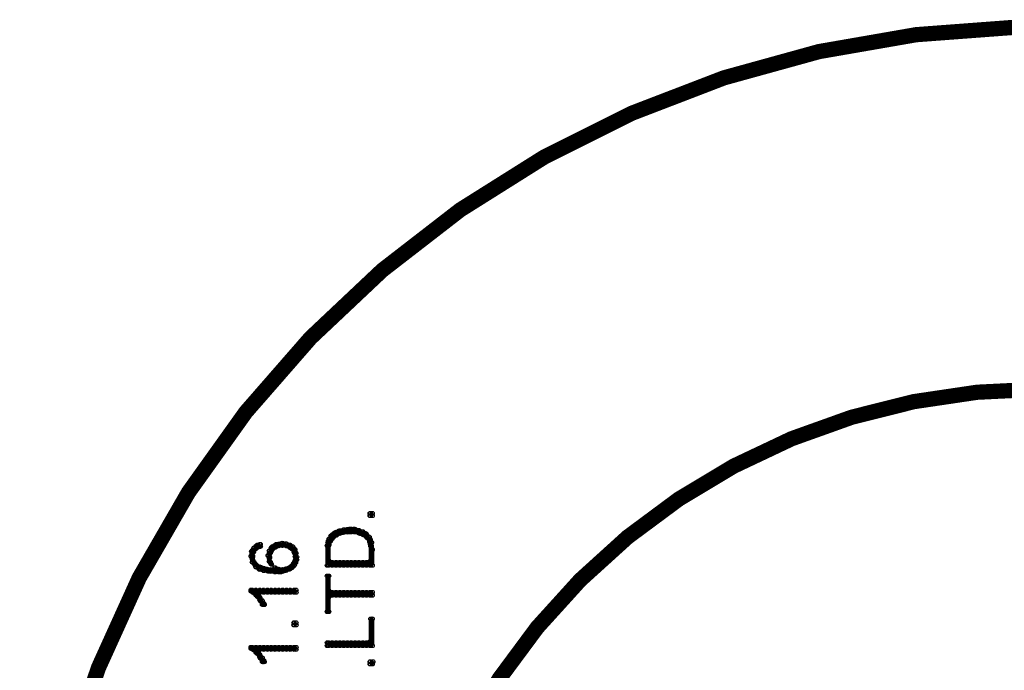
# Model space of a CAD drawing. Extents: x 97 to 162, y 100 to 201.
# Tile 40 of 70: x 135 to 148, y 146 to 155. Entities that reach past the tile are written whole.
import ezdxf

# ---------------------------------------------------------------- set-up
doc = ezdxf.new("R2010")
doc.units = 0
doc.layers.get('0').update_dxf_attribs({"linetype": 'CONTINUOUS'})
for name, color, linetype in [('C-MASK_GBR', 7, 'CONTINUOUS'), ('C-SILK_GBR', 6, 'CONTINUOUS'), ('S-MASK_GBR', 1, 'CONTINUOUS'), ('S-SILK_GBR', 4, 'CONTINUOUS')]:
    doc.layers.add(name, color=color, linetype=linetype)

# ---------------------------------------------------------------- blocks, each defined once
blk = doc.blocks.new('ROUND_2')
blk.add_circle((0, 0), 0.025)

msp = doc.modelspace()

# ---------------------------------------------------------------- linework, layer by layer
at = {"layer": 'C-MASK_GBR', "const_width": 0.199898}
msp.add_lwpolyline([(147.951952, 154.795474, 0.8105196), (143.23187, 129.20345)], format="xyb", dxfattribs=at)
msp.add_lwpolyline([(139.749784, 141.500098, 1), (156.85008, 141.500098, 1)], format="xyb", close=True, dxfattribs=at)
at = {"layer": 'C-SILK_GBR', "const_width": 0.199898}
msp.add_lwpolyline([(147.951952, 154.795474, 0.8105196), (143.23187, 129.20345)], format="xyb", dxfattribs=at)
msp.add_lwpolyline([(139.749784, 141.500098, 1), (156.85008, 141.500098, 1)], format="xyb", close=True, dxfattribs=at)
at = {"layer": 'C-SILK_GBR', "const_width": 0.050038}
for points in [[(139.526772, 148.420582), (139.496546, 148.420582)], [(139.496546, 148.420582), (139.496546, 148.390102)], [(139.500102, 148.390102), (139.500102, 148.420582)], [(139.526772, 148.390102), (139.526772, 148.420582)], [(139.496546, 148.390102), (139.526772, 148.390102)], [(139.029186, 148.165058), (138.981688, 148.125434)], [(139.08659, 148.189696), (139.029186, 148.165058)], [(139.050014, 148.13153), (139.050014, 148.173948)], [(139.05992, 148.138134), (139.122404, 148.165058)], [(139.154408, 148.206714), (139.08659, 148.189696)], [(139.100052, 148.155406), (139.100052, 148.192998)], [(139.122404, 148.165058), (139.12977, 148.166836)], [(139.12977, 148.166836), (139.228068, 148.175726)], [(139.15009, 148.168614), (139.15009, 148.205444)], [(139.231624, 148.215096), (139.154408, 148.206714)], [(139.199874, 148.173186), (139.199874, 148.21154)], [(139.228068, 148.175726), (139.230354, 148.17598)], [(139.230354, 148.17598), (139.292838, 148.17598)], [(139.289282, 148.215096), (139.231624, 148.215096)], [(139.249912, 148.17598), (139.249912, 148.215096)], [(139.347956, 148.198332), (139.289282, 148.215096)], [(139.292838, 148.17598), (139.299696, 148.174964)], [(139.299696, 148.174964), (139.36218, 148.157184)], [(139.29995, 148.174964), (139.29995, 148.212048)], [(139.398502, 148.181568), (139.347956, 148.198332)], [(139.349988, 148.160486), (139.349988, 148.197824)], [(139.36218, 148.157184), (139.36472, 148.156168)], [(139.36472, 148.156168), (139.40917, 148.138388)], [(139.438126, 148.157946), (139.398502, 148.181568)], [(139.400026, 148.142198), (139.400026, 148.180552)], [(139.486132, 148.109686), (139.438126, 148.157946)], [(139.450064, 148.108924), (139.450064, 148.146008)], [(138.056874, 148.015198), (138.018774, 148.0058)], [(138.060176, 147.985988), (138.056874, 148.015198)], [(138.33856, 148.02993), (138.26617, 148.013928)], [(138.299952, 147.993608), (138.299952, 148.021294)], [(138.394186, 148.022056), (138.33856, 148.02993)], [(138.34999, 147.999704), (138.34999, 148.028406)], [(138.442954, 148.0058), (138.394186, 148.022056)], [(138.400028, 147.992592), (138.400028, 148.020024)], [(138.942064, 148.037296), (138.933936, 147.996656)], [(138.958574, 148.086826), (138.942064, 148.037296)], [(138.949938, 147.738338), (138.949938, 148.061172)], [(138.95705, 148.00834), (138.975084, 148.053044)], [(138.981688, 148.125434), (138.958574, 148.086826)], [(138.975084, 148.053044), (138.978132, 148.058632)], [(138.978132, 148.058632), (139.005056, 148.094446)], [(138.999976, 148.087842), (138.999976, 148.140674)], [(139.005056, 148.094446), (139.009374, 148.099018)], [(139.009374, 148.099018), (139.054078, 148.134578)], [(139.054078, 148.134578), (139.05992, 148.138134)], [(139.40917, 148.138388), (139.415012, 148.135086)], [(139.415012, 148.135086), (139.450826, 148.108416)], [(139.450826, 148.108416), (139.456414, 148.10232)], [(139.456414, 148.10232), (139.492228, 148.048726)], [(139.51839, 148.037296), (139.486132, 148.109686)], [(139.492228, 148.048726), (139.496038, 148.039836)], [(139.496038, 148.039836), (139.504928, 147.995132)], [(139.500102, 148.019516), (139.500102, 148.078698)], [(139.526772, 147.944332), (139.51839, 148.037296)], [(137.941812, 147.921472), (137.934192, 147.85975)], [(137.972292, 147.966938), (137.941812, 147.921472)], [(137.94994, 147.78101), (137.94994, 147.93341)], [(137.955782, 147.863814), (137.964672, 147.908518)], [(137.964672, 147.908518), (137.969244, 147.918678)], [(137.969244, 147.918678), (137.996168, 147.954238)], [(138.018774, 148.0058), (137.972292, 147.966938)], [(137.996168, 147.954238), (138.002264, 147.96008)], [(137.999978, 147.958556), (137.999978, 147.990052)], [(138.002264, 147.96008), (138.028934, 147.97786)], [(138.028934, 147.97786), (138.038078, 147.98167)], [(138.038078, 147.98167), (138.060176, 147.985988)], [(138.050016, 147.983956), (138.050016, 148.01342)], [(138.173206, 147.928584), (138.157712, 147.86737)], [(138.211814, 147.982686), (138.173206, 147.928584)], [(138.178794, 147.845272), (138.187938, 147.898866)], [(138.187938, 147.898866), (138.190986, 147.907502)], [(138.190986, 147.907502), (138.21791, 147.952206)], [(138.199876, 147.922488), (138.199876, 147.966176)], [(138.26617, 148.013928), (138.211814, 147.982686)], [(138.21791, 147.952206), (138.226546, 147.960842)], [(138.226546, 147.960842), (138.270996, 147.987512)], [(138.249914, 147.974812), (138.249914, 148.00453)], [(138.270996, 147.987512), (138.280394, 147.990814)], [(138.280394, 147.990814), (138.342878, 147.999704)], [(138.342878, 147.999704), (138.34999, 147.999704)], [(138.34999, 147.999704), (138.412474, 147.990814)], [(138.412474, 147.990814), (138.421872, 147.987512)], [(138.421872, 147.987512), (138.466322, 147.960842)], [(138.481562, 147.982686), (138.442954, 148.0058)], [(138.450066, 147.970494), (138.450066, 148.001482)], [(138.466322, 147.960842), (138.474958, 147.952206)], [(138.474958, 147.952206), (138.501882, 147.907502)], [(138.511534, 147.945094), (138.481562, 147.982686)], [(138.500104, 147.91055), (138.500104, 147.959572)], [(138.501882, 147.907502), (138.50493, 147.899628)], [(138.50493, 147.899628), (138.51382, 147.854924)], [(138.527536, 147.897596), (138.511534, 147.945094)], [(138.535664, 147.847812), (138.527536, 147.897596)], [(138.933936, 147.996656), (138.933936, 147.738338)], [(138.955272, 147.999196), (138.95705, 148.00834)], [(138.955272, 147.8026), (138.955272, 147.999196)], [(139.504928, 147.995132), (139.505436, 147.990306)], [(139.505436, 147.990306), (139.505436, 147.8026)], [(139.526772, 147.738338), (139.526772, 147.944332)], [(137.934192, 147.85975), (137.950194, 147.779994)], [(137.950194, 147.779994), (137.997692, 147.716748)], [(137.956036, 147.852892), (137.955782, 147.863814)], [(137.97407, 147.781518), (137.956036, 147.852892)], [(137.98042, 147.769834), (137.97407, 147.781518)], [(138.016234, 147.73402), (137.98042, 147.769834)], [(138.157712, 147.86737), (138.17346, 147.789138)], [(138.17346, 147.789138), (138.194796, 147.760436)], [(138.17854, 147.840954), (138.178794, 147.845272)], [(138.178794, 147.83689), (138.17854, 147.840954)], [(138.187938, 147.783296), (138.178794, 147.83689)], [(138.190986, 147.77466), (138.187938, 147.783296)], [(138.20394, 147.75307), (138.190986, 147.77466)], [(138.194796, 147.760436), (138.20394, 147.75307)], [(138.199876, 147.756372), (138.199876, 147.759674)], [(138.491468, 147.763484), (138.464544, 147.727924)], [(138.49223, 147.764754), (138.491468, 147.763484)], [(138.51001, 147.791424), (138.49223, 147.764754)], [(138.500104, 147.73529), (138.500104, 147.776438)], [(138.504422, 147.739862), (138.519916, 147.77085)], [(138.514328, 147.805394), (138.51001, 147.791424)], [(138.51382, 147.854924), (138.514328, 147.850098)], [(138.514328, 147.850098), (138.514328, 147.805394)], [(138.519916, 147.77085), (138.535664, 147.81022)], [(138.535664, 147.81022), (138.535664, 147.847812)], [(138.980418, 147.777708), (138.955272, 147.8026)], [(139.48029, 147.777708), (138.980418, 147.777708)], [(138.999976, 147.738338), (138.999976, 147.777708)], [(139.050014, 147.738338), (139.050014, 147.777708)], [(139.100052, 147.738338), (139.100052, 147.777708)], [(139.15009, 147.738338), (139.15009, 147.777708)], [(139.199874, 147.738338), (139.199874, 147.777708)], [(139.249912, 147.738338), (139.249912, 147.777708)], [(139.29995, 147.738338), (139.29995, 147.777708)], [(139.349988, 147.738338), (139.349988, 147.777708)], [(139.400026, 147.738338), (139.400026, 147.777708)], [(139.450064, 147.738338), (139.450064, 147.777708)], [(139.505436, 147.8026), (139.48029, 147.777708)], [(139.500102, 147.738338), (139.500102, 147.787106)], [(137.997692, 147.716748), (138.044428, 147.685506)], [(137.999978, 147.715224), (137.999978, 147.750276)], [(138.024616, 147.728686), (138.016234, 147.73402)], [(138.06932, 147.710652), (138.024616, 147.728686)], [(138.044428, 147.685506), (138.101324, 147.66925)], [(138.050016, 147.683982), (138.050016, 147.718526)], [(138.07059, 147.710144), (138.06932, 147.710652)], [(138.124184, 147.692364), (138.07059, 147.710144)], [(138.100054, 147.669504), (138.100054, 147.700492)], [(138.101324, 147.66925), (138.170666, 147.660614)], [(138.129772, 147.691094), (138.124184, 147.692364)], [(138.218926, 147.682204), (138.129772, 147.691094)], [(138.150092, 147.663154), (138.150092, 147.689062)], [(138.170666, 147.660614), (138.24966, 147.651724)], [(138.199876, 147.657312), (138.199876, 147.684236)], [(138.246358, 147.707096), (138.218926, 147.682204)], [(138.270996, 147.69465), (138.246358, 147.709382)], [(138.246358, 147.709382), (138.246358, 147.707096)], [(138.24966, 147.651724), (138.325098, 147.651724)], [(138.249914, 147.651724), (138.249914, 147.70735)], [(138.279886, 147.691348), (138.270996, 147.69465)], [(138.33348, 147.682458), (138.279886, 147.691348)], [(138.299952, 147.651724), (138.299952, 147.688046)], [(138.325098, 147.651724), (138.383772, 147.668488)], [(138.34237, 147.682712), (138.33348, 147.682458)], [(138.387074, 147.691602), (138.34237, 147.682712)], [(138.34999, 147.658836), (138.34999, 147.684236)], [(138.383772, 147.668488), (138.434064, 147.685252)], [(138.38809, 147.691856), (138.387074, 147.691602)], [(138.423904, 147.700746), (138.38809, 147.691856)], [(138.400028, 147.674076), (138.400028, 147.69465)], [(138.431778, 147.704302), (138.423904, 147.700746)], [(138.458448, 147.722082), (138.431778, 147.704302)], [(138.434064, 147.685252), (138.473688, 147.709128)], [(138.450066, 147.694904), (138.450066, 147.716494)], [(138.464544, 147.727924), (138.458448, 147.722082)], [(138.473688, 147.709128), (138.504422, 147.739862)], [(138.933936, 147.738338), (139.526772, 147.738338)], [(138.955272, 147.599146), (138.933936, 147.599146)], [(138.933936, 147.599146), (138.933936, 147.131278)], [(138.949938, 147.131278), (138.949938, 147.599146)], [(138.955272, 147.409916), (138.955272, 147.599146)], [(138.526774, 147.414234), (137.933938, 147.414234)], [(137.933938, 147.414234), (137.933938, 147.399756)], [(137.933938, 147.399756), (137.96645, 147.380452)], [(137.94994, 147.390104), (137.94994, 147.414234)], [(137.96645, 147.380452), (137.971276, 147.376642)], [(137.971276, 147.376642), (138.01598, 147.331938)], [(137.999978, 147.34794), (137.999978, 147.414234)], [(138.026902, 147.358862), (138.051794, 147.384008)], [(138.050016, 147.383754), (138.050016, 147.414234)], [(138.051794, 147.384008), (138.526774, 147.384008)], [(138.100054, 147.384008), (138.100054, 147.414234)], [(138.150092, 147.384008), (138.150092, 147.414234)], [(138.199876, 147.384008), (138.199876, 147.414234)], [(138.249914, 147.384008), (138.249914, 147.414234)], [(138.299952, 147.384008), (138.299952, 147.414234)], [(138.34999, 147.384008), (138.34999, 147.414234)], [(138.400028, 147.384008), (138.400028, 147.414234)], [(138.450066, 147.384008), (138.450066, 147.414234)], [(138.500104, 147.384008), (138.500104, 147.414234)], [(138.526774, 147.384008), (138.526774, 147.414234)], [(138.980418, 147.38477), (138.955272, 147.409916)], [(139.526772, 147.38477), (138.980418, 147.38477)], [(138.999976, 147.345654), (138.999976, 147.38477)], [(139.050014, 147.345654), (139.050014, 147.38477)], [(139.100052, 147.345654), (139.100052, 147.38477)], [(139.15009, 147.345654), (139.15009, 147.38477)], [(139.199874, 147.345654), (139.199874, 147.38477)], [(139.249912, 147.345654), (139.249912, 147.38477)], [(139.29995, 147.345654), (139.29995, 147.38477)], [(139.349988, 147.345654), (139.349988, 147.38477)], [(139.400026, 147.345654), (139.400026, 147.38477)], [(139.450064, 147.345654), (139.450064, 147.38477)], [(139.500102, 147.345654), (139.500102, 147.38477)], [(139.526772, 147.345654), (139.526772, 147.38477)], [(138.01598, 147.331938), (138.019028, 147.328128)], [(138.019028, 147.328128), (138.054842, 147.274534)], [(138.031728, 147.343876), (138.026902, 147.358862)], [(138.084052, 147.27428), (138.031728, 147.343876)], [(138.050016, 147.281646), (138.050016, 147.319746)], [(138.054842, 147.274534), (138.055604, 147.27301)], [(138.055604, 147.27301), (138.084052, 147.223226)], [(138.109452, 147.223226), (138.084052, 147.27428)], [(138.100054, 147.223226), (138.100054, 147.242276)], [(138.955272, 147.320508), (138.980418, 147.345654)], [(138.955272, 147.131278), (138.955272, 147.320508)], [(138.980418, 147.345654), (139.526772, 147.345654)], [(138.084052, 147.223226), (138.109452, 147.223226)], [(138.933936, 147.131278), (138.955272, 147.131278)], [(138.526774, 146.985736), (138.496548, 146.985736)], [(138.496548, 146.985736), (138.496548, 146.955256)], [(138.500104, 146.955256), (138.500104, 146.985736)], [(138.526774, 146.955256), (138.526774, 146.985736)], [(139.526772, 147.036536), (139.505436, 147.036536)], [(139.505436, 147.036536), (139.505436, 146.749008)], [(139.526772, 146.684746), (139.526772, 147.036536)], [(138.496548, 146.955256), (138.526774, 146.955256)], [(139.48029, 146.724116), (138.933936, 146.724116)], [(138.933936, 146.724116), (138.933936, 146.684746)], [(138.949938, 146.684746), (138.949938, 146.724116)], [(138.999976, 146.684746), (138.999976, 146.724116)], [(139.050014, 146.684746), (139.050014, 146.724116)], [(139.100052, 146.684746), (139.100052, 146.724116)], [(139.15009, 146.684746), (139.15009, 146.724116)], [(139.199874, 146.684746), (139.199874, 146.724116)], [(139.249912, 146.684746), (139.249912, 146.724116)], [(139.29995, 146.684746), (139.29995, 146.724116)], [(139.349988, 146.684746), (139.349988, 146.724116)], [(139.400026, 146.684746), (139.400026, 146.724116)], [(139.450064, 146.684746), (139.450064, 146.724116)], [(139.505436, 146.749008), (139.48029, 146.724116)], [(139.500102, 146.684746), (139.500102, 146.733768)], [(138.526774, 146.664172), (137.933938, 146.664172)], [(137.933938, 146.664172), (137.933938, 146.649948)], [(137.933938, 146.649948), (137.96645, 146.63039)], [(137.94994, 146.640296), (137.94994, 146.664172)], [(137.96645, 146.63039), (137.971276, 146.62658)], [(137.971276, 146.62658), (138.01598, 146.581876)], [(137.999978, 146.597878), (137.999978, 146.664172)], [(138.026902, 146.609054), (138.051794, 146.633946)], [(138.031728, 146.593814), (138.026902, 146.609054)], [(138.084052, 146.524218), (138.031728, 146.593814)], [(138.050016, 146.633946), (138.050016, 146.664172)], [(138.051794, 146.633946), (138.526774, 146.633946)], [(138.100054, 146.633946), (138.100054, 146.664172)], [(138.150092, 146.633946), (138.150092, 146.664172)], [(138.199876, 146.633946), (138.199876, 146.664172)], [(138.249914, 146.633946), (138.249914, 146.664172)], [(138.299952, 146.633946), (138.299952, 146.664172)], [(138.34999, 146.633946), (138.34999, 146.664172)], [(138.400028, 146.633946), (138.400028, 146.664172)], [(138.450066, 146.633946), (138.450066, 146.664172)], [(138.500104, 146.633946), (138.500104, 146.664172)], [(138.526774, 146.633946), (138.526774, 146.664172)], [(138.933936, 146.684746), (139.526772, 146.684746)], [(138.01598, 146.581876), (138.019028, 146.578066)], [(138.019028, 146.578066), (138.054842, 146.524472)], [(138.050016, 146.531584), (138.050016, 146.569684)], [(138.054842, 146.524472), (138.055604, 146.523202)], [(138.055604, 146.523202), (138.084052, 146.473164)], [(138.109452, 146.473164), (138.084052, 146.524218)], [(138.084052, 146.473164), (138.109452, 146.473164)], [(138.100054, 146.473164), (138.100054, 146.492214)], [(139.536424, 146.47418), (139.496546, 146.47418)], [(139.496546, 146.47418), (139.496546, 146.4437)], [(139.500102, 146.4437), (139.500102, 146.47418)], [(139.526772, 146.454368), (139.536424, 146.47418)], [(139.496546, 146.4437), (139.526772, 146.4437)], [(139.526772, 146.4437), (139.526772, 146.454368)]]:
    msp.add_lwpolyline(points, dxfattribs=at)
at = {"layer": 'S-MASK_GBR', "const_width": 0.199898}
msp.add_lwpolyline([(147.951952, 154.795474, 0.8105196), (143.23187, 129.20345)], format="xyb", dxfattribs=at)
msp.add_lwpolyline([(139.749784, 141.500098, 1), (156.85008, 141.500098, 1)], format="xyb", close=True, dxfattribs=at)
at = {"layer": 'S-SILK_GBR', "const_width": 0.199898}
msp.add_lwpolyline([(147.951952, 154.795474, 0.8105196), (143.23187, 129.20345)], format="xyb", dxfattribs=at)
msp.add_lwpolyline([(139.749784, 141.500098, 1), (156.85008, 141.500098, 1)], format="xyb", close=True, dxfattribs=at)

# ---------------------------------------------------------------- block references
at = {"layer": 'C-SILK_GBR'}
for p in [(139.496546, 148.420582), (139.500102, 148.420582), (139.526772, 148.420582), (139.526772, 148.420582), (139.496546, 148.390102), (139.500102, 148.390102), (139.526772, 148.390102), (139.029186, 148.165058), (139.050014, 148.173948), (139.08659, 148.189696), (139.100052, 148.192998), (139.100052, 148.155406), (139.122404, 148.165058), (139.12977, 148.166836), (139.15009, 148.205444), (139.15009, 148.168614), (139.154408, 148.206714), (139.199874, 148.21154), (139.199874, 148.173186), (139.228068, 148.175726), (139.230354, 148.17598), (139.231624, 148.215096), (139.249912, 148.215096), (139.249912, 148.17598), (139.289282, 148.215096), (139.292838, 148.17598), (139.299696, 148.174964), (139.29995, 148.212048), (139.29995, 148.174964), (139.347956, 148.198332), (139.349988, 148.197824), (139.349988, 148.160486), (139.36218, 148.157184), (139.36472, 148.156168), (139.398502, 148.181568), (139.400026, 148.180552), (139.438126, 148.157946), (139.450064, 148.146008), (138.056874, 148.015198), (138.299952, 148.021294), (138.33856, 148.02993), (138.34999, 148.028406), (138.394186, 148.022056), (138.400028, 148.020024), (138.942064, 148.037296), (138.949938, 148.061172), (138.958574, 148.086826), (138.975084, 148.053044), (138.978132, 148.058632), (138.981688, 148.125434), (138.999976, 148.140674), (138.999976, 148.087842), (139.005056, 148.094446), (139.009374, 148.099018), (139.050014, 148.13153), (139.054078, 148.134578), (139.05992, 148.138134), (139.400026, 148.142198), (139.40917, 148.138388), (139.415012, 148.135086), (139.450064, 148.108924), (139.450826, 148.108416), (139.456414, 148.10232), (139.486132, 148.109686), (139.492228, 148.048726), (139.496038, 148.039836), (139.500102, 148.078698), (139.500102, 148.019516), (139.51839, 148.037296), (137.941812, 147.921472), (137.94994, 147.93341), (137.964672, 147.908518), (137.969244, 147.918678), (137.972292, 147.966938), (137.996168, 147.954238), (137.999978, 147.990052), (137.999978, 147.958556), (138.002264, 147.96008), (138.018774, 148.0058), (138.028934, 147.97786), (138.038078, 147.98167), (138.050016, 148.01342), (138.050016, 147.983956), (138.060176, 147.985988), (138.173206, 147.928584), (138.187938, 147.898866), (138.190986, 147.907502), (138.199876, 147.966176), (138.199876, 147.922488), (138.211814, 147.982686), (138.21791, 147.952206), (138.226546, 147.960842), (138.249914, 148.00453), (138.249914, 147.974812), (138.26617, 148.013928), (138.270996, 147.987512), (138.280394, 147.990814), (138.299952, 147.993608), (138.342878, 147.999704), (138.34999, 147.999704), (138.34999, 147.999704), (138.400028, 147.992592), (138.412474, 147.990814), (138.421872, 147.987512), (138.442954, 148.0058), (138.450066, 148.001482), (138.450066, 147.970494), (138.466322, 147.960842), (138.474958, 147.952206), (138.481562, 147.982686), (138.500104, 147.959572), (138.500104, 147.91055), (138.501882, 147.907502), (138.50493, 147.899628), (138.511534, 147.945094), (138.527536, 147.897596), (138.933936, 147.996656), (138.955272, 147.999196), (138.95705, 148.00834), (139.504928, 147.995132), (139.505436, 147.990306), (139.505436, 147.990306), (139.526772, 147.944332), (139.526772, 147.944332), (137.934192, 147.85975), (137.94994, 147.78101), (137.950194, 147.779994), (137.955782, 147.863814), (137.956036, 147.852892), (137.97407, 147.781518), (137.98042, 147.769834), (138.157712, 147.86737), (138.17346, 147.789138), (138.17854, 147.840954), (138.178794, 147.845272), (138.178794, 147.83689), (138.187938, 147.783296), (138.190986, 147.77466), (138.194796, 147.760436), (138.199876, 147.759674), (138.199876, 147.756372), (138.491468, 147.763484), (138.49223, 147.764754), (138.500104, 147.776438), (138.51001, 147.791424), (138.51382, 147.854924), (138.514328, 147.850098), (138.514328, 147.805394), (138.519916, 147.77085), (138.535664, 147.847812), (138.535664, 147.847812), (138.535664, 147.81022), (138.955272, 147.8026), (138.980418, 147.777708), (138.999976, 147.777708), (139.050014, 147.777708), (139.100052, 147.777708), (139.15009, 147.777708), (139.199874, 147.777708), (139.249912, 147.777708), (139.29995, 147.777708), (139.349988, 147.777708), (139.400026, 147.777708), (139.450064, 147.777708), (139.48029, 147.777708), (139.500102, 147.787106), (139.505436, 147.8026), (137.997692, 147.716748), (137.999978, 147.750276), (137.999978, 147.715224), (138.016234, 147.73402), (138.024616, 147.728686), (138.044428, 147.685506), (138.050016, 147.718526), (138.050016, 147.683982), (138.06932, 147.710652), (138.07059, 147.710144), (138.100054, 147.700492), (138.100054, 147.669504), (138.101324, 147.66925), (138.124184, 147.692364), (138.129772, 147.691094), (138.150092, 147.689062), (138.150092, 147.663154), (138.170666, 147.660614), (138.199876, 147.684236), (138.199876, 147.657312), (138.20394, 147.75307), (138.218926, 147.682204), (138.246358, 147.709382), (138.246358, 147.707096), (138.24966, 147.651724), (138.249914, 147.70735), (138.249914, 147.651724), (138.270996, 147.69465), (138.279886, 147.691348), (138.299952, 147.688046), (138.299952, 147.651724), (138.325098, 147.651724), (138.33348, 147.682458), (138.34237, 147.682712), (138.34999, 147.684236), (138.34999, 147.658836), (138.383772, 147.668488), (138.387074, 147.691602), (138.38809, 147.691856), (138.400028, 147.69465), (138.400028, 147.674076), (138.423904, 147.700746), (138.431778, 147.704302), (138.434064, 147.685252), (138.450066, 147.716494), (138.450066, 147.694904), (138.458448, 147.722082), (138.464544, 147.727924), (138.473688, 147.709128), (138.500104, 147.73529), (138.504422, 147.739862), (138.933936, 147.738338), (138.949938, 147.738338), (138.999976, 147.738338), (139.050014, 147.738338), (139.100052, 147.738338), (139.15009, 147.738338), (139.199874, 147.738338), (139.249912, 147.738338), (139.29995, 147.738338), (139.349988, 147.738338), (139.400026, 147.738338), (139.450064, 147.738338), (139.500102, 147.738338), (139.526772, 147.738338), (138.933936, 147.599146), (138.949938, 147.599146), (138.955272, 147.599146), (137.933938, 147.414234), (137.933938, 147.399756), (137.94994, 147.414234), (137.94994, 147.390104), (137.96645, 147.380452), (137.971276, 147.376642), (137.999978, 147.414234), (138.050016, 147.414234), (138.050016, 147.383754), (138.051794, 147.384008), (138.100054, 147.414234), (138.100054, 147.384008), (138.150092, 147.414234), (138.150092, 147.384008), (138.199876, 147.414234), (138.199876, 147.384008), (138.249914, 147.414234), (138.249914, 147.384008), (138.299952, 147.414234), (138.299952, 147.384008), (138.34999, 147.414234), (138.34999, 147.384008), (138.400028, 147.414234), (138.400028, 147.384008), (138.450066, 147.414234), (138.450066, 147.384008), (138.500104, 147.414234), (138.500104, 147.384008), (138.526774, 147.414234), (138.526774, 147.414234), (138.526774, 147.384008), (138.955272, 147.409916), (138.980418, 147.38477), (138.999976, 147.38477), (139.050014, 147.38477), (139.100052, 147.38477), (139.15009, 147.38477), (139.199874, 147.38477), (139.249912, 147.38477), (139.29995, 147.38477), (139.349988, 147.38477), (139.400026, 147.38477), (139.450064, 147.38477), (139.500102, 147.38477), (139.526772, 147.38477), (139.526772, 147.38477), (137.999978, 147.34794), (138.01598, 147.331938), (138.019028, 147.328128), (138.026902, 147.358862), (138.031728, 147.343876), (138.050016, 147.319746), (138.050016, 147.281646), (138.054842, 147.274534), (138.055604, 147.27301), (138.084052, 147.27428), (138.100054, 147.242276), (138.955272, 147.320508), (138.980418, 147.345654), (138.999976, 147.345654), (139.050014, 147.345654), (139.100052, 147.345654), (139.15009, 147.345654), (139.199874, 147.345654), (139.249912, 147.345654), (139.29995, 147.345654), (139.349988, 147.345654), (139.400026, 147.345654), (139.450064, 147.345654), (139.500102, 147.345654), (139.526772, 147.345654), (138.084052, 147.223226), (138.100054, 147.223226), (138.109452, 147.223226), (138.933936, 147.131278), (138.949938, 147.131278), (138.955272, 147.131278), (138.496548, 146.985736), (138.500104, 146.985736), (138.526774, 146.985736), (138.526774, 146.985736), (139.505436, 147.036536), (139.526772, 147.036536), (139.526772, 147.036536), (138.496548, 146.955256), (138.500104, 146.955256), (138.526774, 146.955256), (138.933936, 146.724116), (138.949938, 146.724116), (138.999976, 146.724116), (139.050014, 146.724116), (139.100052, 146.724116), (139.15009, 146.724116), (139.199874, 146.724116), (139.249912, 146.724116), (139.29995, 146.724116), (139.349988, 146.724116), (139.400026, 146.724116), (139.450064, 146.724116), (139.48029, 146.724116), (139.500102, 146.733768), (139.505436, 146.749008), (137.933938, 146.664172), (137.933938, 146.649948), (137.94994, 146.664172), (137.94994, 146.640296), (137.96645, 146.63039), (137.971276, 146.62658), (137.999978, 146.664172), (137.999978, 146.597878), (138.026902, 146.609054), (138.031728, 146.593814), (138.050016, 146.664172), (138.050016, 146.633946), (138.051794, 146.633946), (138.100054, 146.664172), (138.100054, 146.633946), (138.150092, 146.664172), (138.150092, 146.633946), (138.199876, 146.664172), (138.199876, 146.633946), (138.249914, 146.664172), (138.249914, 146.633946), (138.299952, 146.664172), (138.299952, 146.633946), (138.34999, 146.664172), (138.34999, 146.633946), (138.400028, 146.664172), (138.400028, 146.633946), (138.450066, 146.664172), (138.450066, 146.633946), (138.500104, 146.664172), (138.500104, 146.633946), (138.526774, 146.664172), (138.526774, 146.664172), (138.526774, 146.633946), (138.933936, 146.684746), (138.949938, 146.684746), (138.999976, 146.684746), (139.050014, 146.684746), (139.100052, 146.684746), (139.15009, 146.684746), (139.199874, 146.684746), (139.249912, 146.684746), (139.29995, 146.684746), (139.349988, 146.684746), (139.400026, 146.684746), (139.450064, 146.684746), (139.500102, 146.684746), (139.526772, 146.684746), (138.01598, 146.581876), (138.019028, 146.578066), (138.050016, 146.569684), (138.050016, 146.531584), (138.054842, 146.524472), (138.055604, 146.523202), (138.084052, 146.524218), (138.084052, 146.473164), (138.100054, 146.492214), (138.100054, 146.473164), (138.109452, 146.473164), (139.496546, 146.47418), (139.500102, 146.47418), (139.536424, 146.47418), (139.536424, 146.47418), (139.496546, 146.4437), (139.500102, 146.4437), (139.526772, 146.454368), (139.526772, 146.4437)]:
    msp.add_blockref('ROUND_2', p, dxfattribs=at)

doc.saveas('drawing.dxf')
